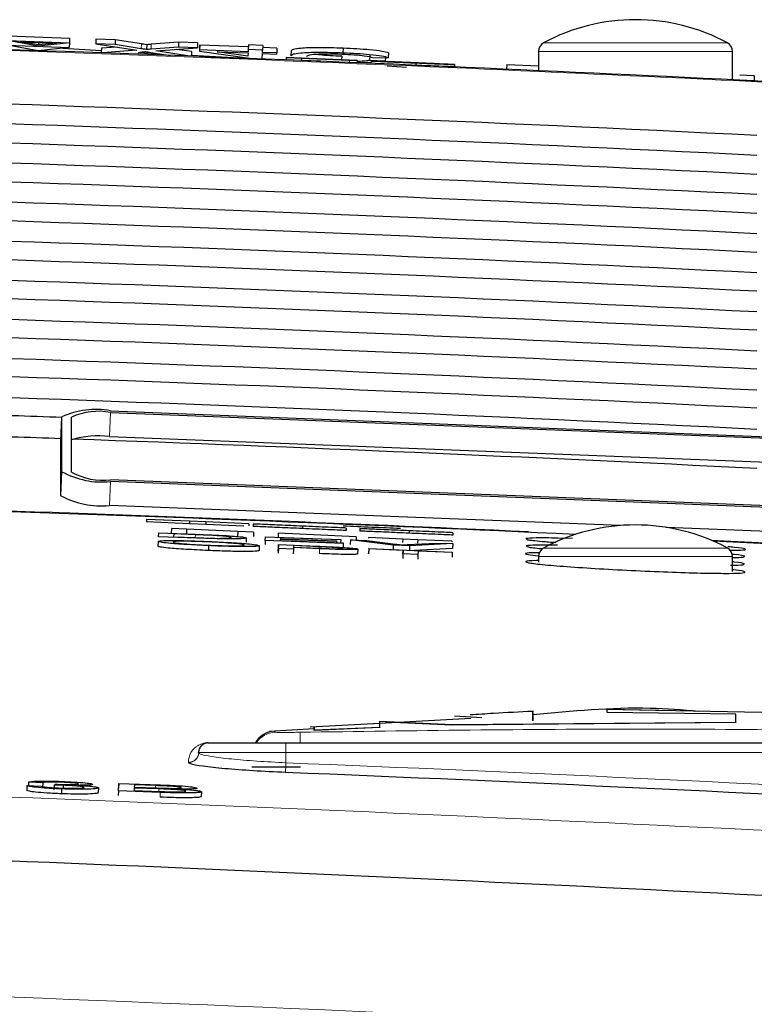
# Paper-space layout 'Blatt5' of a CAD drawing. Header units: millimetres. Extents: x 5 to 418, y 2 to 292.
# Tile 24 of 28: x 265.91 to 273.48, y 232.61 to 242.75. Entities that reach past the tile are written whole.
import ezdxf

# ---------------------------------------------------------------- set-up
doc = ezdxf.new("R2010")
doc.units = ezdxf.units.MM

psp = doc.layouts.new('Blatt5')

# ---------------------------------------------------------------- linework, layer by layer
at = {"color": 7, "linetype": 'Continuous', "lineweight": 25}
for p, q in [((265.7911, 242.5332), (266.4257, 242.5094)), ((266.1068, 242.4775), (265.7911, 242.5332)), ((265.793, 242.583), (266.4276, 242.5592)), ((265.9207, 242.5224), (266.2957, 242.5083)), ((266.1072, 242.4895), (265.9207, 242.5224)), ((266.4257, 242.5094), (266.1068, 242.4775)), ((266.1082, 242.5153), (266.1072, 242.4895)), ((266.4257, 242.5094), (266.4239, 242.4616)), ((266.4276, 242.5592), (266.4257, 242.5094)), ((266.6992, 242.5491), (266.6974, 242.4992)), ((266.897, 242.5416), (266.6992, 242.5491)), ((266.897, 242.5416), (266.8951, 242.4918)), ((267.1677, 242.4999), (266.897, 242.5416)), ((267.5499, 242.5172), (267.2689, 242.4953)), ((267.5499, 242.5172), (267.548, 242.4674)), ((267.7453, 242.5099), (267.5499, 242.5172)), ((267.7453, 242.5099), (267.7434, 242.46)), ((265.7893, 242.4854), (266.4239, 242.4616)), ((266.105, 242.4297), (265.7893, 242.4854)), ((266.4239, 242.4616), (266.105, 242.4297)), ((266.2957, 242.5083), (266.1072, 242.4895)), ((266.3572, 242.4549), (266.7539, 242.4332)), ((266.8951, 242.4918), (266.6974, 242.4992)), ((266.6974, 242.4992), (267.1203, 242.434)), ((266.7547, 242.4552), (266.7529, 242.4068)), ((266.9063, 242.467), (266.7547, 242.4552)), ((267.1203, 242.434), (266.7649, 242.4064)), ((267.1658, 242.4501), (266.8951, 242.4918)), ((267.1331, 242.4125), (267.3294, 242.4018)), ((267.2215, 242.4916), (267.2197, 242.4418)), ((267.548, 242.4674), (267.2671, 242.4455)), ((267.2841, 242.4088), (267.4668, 242.3806)), ((267.3169, 242.4268), (267.7434, 242.46)), ((267.6651, 242.3731), (267.3169, 242.4268)), ((267.6829, 242.4204), (267.5326, 242.4436)), ((267.7434, 242.46), (267.548, 242.4674)), ((267.6829, 242.4204), (267.6811, 242.3725)), ((267.7666, 242.4749), (267.7647, 242.4251)), ((267.7652, 242.4369), (267.7647, 242.4251)), ((267.7647, 242.4251), (268.3073, 242.3484)), ((267.767, 242.4867), (267.7652, 242.4369)), ((268.2661, 242.4181), (267.7652, 242.4369)), ((267.767, 242.4867), (267.7666, 242.4749)), ((268.268, 242.4679), (267.767, 242.4867)), ((267.9466, 242.4183), (268.2656, 242.4064)), ((268.2644, 242.3734), (267.9466, 242.4183)), ((268.268, 242.4679), (268.2661, 242.4181)), ((268.2669, 242.4404), (268.2661, 242.4181)), ((268.2688, 242.4902), (268.2669, 242.4404)), ((268.4143, 242.4349), (268.2669, 242.4404)), ((268.2688, 242.4902), (268.268, 242.4679)), ((268.4161, 242.4847), (268.2688, 242.4902)), ((268.4134, 242.4126), (268.4143, 242.4349)), ((268.5608, 242.4071), (268.4134, 242.4126)), ((268.4161, 242.4847), (268.4143, 242.4349)), ((268.5626, 242.4569), (268.4153, 242.4624)), ((268.5626, 242.4569), (268.5608, 242.4071)), ((268.709, 242.4272), (268.7072, 242.3774)), ((269.2435, 242.4549), (269.2417, 242.4051)), ((271.2552, 242.4221), (271.2552, 242.2243)), ((273.2552, 242.1302), (273.2552, 242.4221)), ((267.6815, 242.3825), (268.3013, 242.3486)), ((268.2656, 242.4064), (268.2644, 242.3734)), ((268.3331, 242.3474), (268.4109, 242.3444)), ((268.4109, 242.3444), (268.413, 242.4008)), ((268.413, 242.4008), (268.5603, 242.3953)), ((268.5603, 242.3953), (268.5608, 242.4071)), ((268.6575, 242.3607), (268.6565, 242.3357)), ((268.6584, 242.3348), (268.6565, 242.3357)), ((268.6594, 242.3598), (268.6575, 242.3607)), ((268.6575, 242.3607), (269.3902, 242.3299)), ((268.6594, 242.3598), (268.6584, 242.3348)), ((268.8134, 242.3283), (268.6584, 242.3348)), ((268.8144, 242.3533), (268.6594, 242.3598)), ((269.3904, 242.3298), (268.8127, 242.3541)), ((268.8127, 242.3541), (268.8134, 242.3538)), ((268.8134, 242.3538), (269.3065, 242.3331)), ((268.8144, 242.3533), (268.8134, 242.3283)), ((269.0411, 242.3191), (268.8134, 242.3287)), ((269.3067, 242.333), (268.8136, 242.3537)), ((268.8136, 242.3537), (268.8144, 242.3533)), ((269.2294, 242.3719), (269.228, 242.3367)), ((269.3067, 242.333), (269.3057, 242.3083)), ((269.3894, 242.3049), (269.3057, 242.3084)), ((269.3065, 242.3331), (269.3067, 242.333)), ((269.3904, 242.3298), (269.3894, 242.3049)), ((269.3902, 242.3299), (269.3904, 242.3298)), ((269.5187, 242.3799), (269.5169, 242.3301)), ((269.6788, 242.3212), (269.5169, 242.3301)), ((269.5324, 242.3234), (269.5313, 242.299)), ((269.5324, 242.3234), (269.6874, 242.3169)), ((269.5475, 242.36), (269.7097, 242.357)), ((269.5739, 242.322), (269.5739, 242.3217)), ((269.6586, 242.3181), (269.6788, 242.3212)), ((269.6802, 242.3575), (269.6788, 242.3212)), ((269.7116, 242.4068), (269.7097, 242.357)), ((269.6987, 242.2722), (269.8967, 242.2613)), ((269.9934, 242.3038), (269.9924, 242.2788)), ((270.363, 242.2889), (270.208, 242.2954)), ((270.392, 242.2873), (270.3909, 242.2623)), ((270.9297, 242.2889), (270.9274, 242.239)), ((270.9297, 242.2889), (271.2552, 242.2736)), ((273.4758, 242.1193), (273.3286, 242.1262)), ((273.4782, 242.1693), (273.3309, 242.1762)), ((273.4782, 242.1693), (273.4758, 242.1193)), ((266.3384, 238.415), (266.3483, 238.6616)), ((266.3483, 238.0956), (266.3483, 238.6616)), ((266.4483, 238.0917), (266.4483, 238.6576)), ((266.8479, 238.7228), (275.8408, 238.37)), ((266.8479, 238.7066), (275.8408, 238.3538)), ((266.838, 238.4601), (275.8309, 238.1073)), ((266.3384, 237.8491), (266.3384, 238.415)), ((275.8408, 237.6585), (266.8479, 238.0113)), ((275.8408, 237.6424), (266.8479, 237.9952)), ((272.0958, 237.5424), (266.838, 237.7487)), ((267.2196, 237.6059), (267.2186, 237.5809)), ((267.6617, 237.5616), (267.2186, 237.5809)), ((267.6628, 237.5866), (267.2196, 237.6059)), ((267.6628, 237.5866), (267.6617, 237.5616)), ((267.8297, 237.5543), (267.6617, 237.5616)), ((267.8308, 237.5793), (267.6628, 237.5866)), ((267.8308, 237.5793), (267.8297, 237.5543)), ((268.2213, 237.5373), (267.8297, 237.5543)), ((268.2741, 237.5601), (267.8308, 237.5793)), ((268.2741, 237.5601), (268.2732, 237.539)), ((268.3175, 237.5582), (268.3164, 237.5332)), ((267.3431, 237.4278), (267.3448, 237.4659)), ((267.3448, 237.4659), (267.7207, 237.4523)), ((267.477, 237.5127), (267.4747, 237.4628)), ((267.4805, 237.4625), (267.4747, 237.4628)), ((267.477, 237.5127), (267.4763, 237.4964)), ((267.632, 237.5056), (267.477, 237.5127)), ((267.4996, 237.4559), (267.4983, 237.4266)), ((267.4996, 237.4559), (267.4986, 237.4266)), ((267.7225, 237.4479), (267.4996, 237.4559)), ((267.632, 237.5056), (267.6298, 237.4569)), ((268.1585, 237.4815), (267.632, 237.5056)), ((268.1585, 237.4815), (268.1565, 237.4365)), ((268.3223, 237.474), (268.1585, 237.4815)), ((268.3223, 237.474), (268.3203, 237.43)), ((268.5759, 237.4624), (268.574, 237.4215)), ((268.5759, 237.4624), (268.5755, 237.4535)), ((269.3789, 237.4256), (268.5759, 237.4624)), ((268.8269, 237.5361), (268.8258, 237.5111)), ((269.2756, 237.5166), (269.2745, 237.4916)), ((269.4165, 237.5105), (269.4154, 237.4855)), ((269.9259, 237.4883), (269.9248, 237.4634)), ((270.3745, 237.4688), (270.3735, 237.4439)), ((275.8309, 237.3958), (272.5704, 237.5238)), ((267.3383, 237.3787), (267.3361, 237.3288)), ((267.7368, 237.4136), (267.3431, 237.4278)), ((267.4983, 237.4266), (267.7249, 237.4185)), ((268.2459, 237.4145), (268.2444, 237.3722)), ((268.4424, 237.3881), (268.4409, 237.3464)), ((268.4424, 237.3881), (268.4441, 237.4262)), ((269.2457, 237.3591), (268.4424, 237.3881)), ((268.4441, 237.4262), (269.2192, 237.3982)), ((268.5791, 237.3469), (268.5769, 237.297)), ((268.5773, 237.3049), (268.5791, 237.3469)), ((268.5791, 237.3469), (268.9829, 237.3295)), ((268.5982, 237.4001), (268.5976, 237.3869)), ((268.5976, 237.3869), (269.2459, 237.3635)), ((268.5982, 237.4001), (268.5977, 237.3869)), ((269.176, 237.3792), (268.5982, 237.4001)), ((268.5989, 237.4162), (268.5984, 237.4045)), ((268.5984, 237.4045), (269.1762, 237.3836)), ((268.5989, 237.4162), (268.5985, 237.4045)), ((269.219, 237.3938), (268.5989, 237.4162)), ((269.176, 237.3792), (269.1755, 237.366)), ((269.1762, 237.3836), (269.1756, 237.366)), ((269.1762, 237.3836), (269.176, 237.3792)), ((269.2192, 237.3982), (269.218, 237.3645)), ((269.219, 237.3938), (269.218, 237.3645)), ((269.2192, 237.3982), (269.219, 237.3938)), ((269.2457, 237.3591), (269.244, 237.3138)), ((269.2459, 237.3635), (269.2442, 237.3179)), ((269.2459, 237.3635), (269.2457, 237.3591)), ((269.319, 237.3946), (269.3172, 237.3461)), ((269.7605, 237.3405), (269.319, 237.3946)), ((269.319, 237.3946), (269.487, 237.3885)), ((269.3789, 237.4256), (269.3774, 237.3925)), ((269.487, 237.3885), (269.7848, 237.3504)), ((269.5057, 237.4198), (269.5053, 237.4116)), ((269.5057, 237.4198), (269.5055, 237.4154)), ((269.8579, 237.4036), (269.5057, 237.4198)), ((269.7605, 237.3405), (269.7589, 237.2961)), ((269.9286, 237.3344), (269.7605, 237.3405)), ((269.8579, 237.4036), (269.8562, 237.3669)), ((269.8579, 237.4036), (269.8575, 237.3967)), ((270.0128, 237.3965), (269.8579, 237.4036)), ((269.9048, 237.3461), (270.2057, 237.3625)), ((270.3738, 237.3564), (269.9286, 237.3344)), ((270.0128, 237.3965), (270.0112, 237.3603)), ((270.365, 237.3804), (270.0128, 237.3965)), ((270.2057, 237.3625), (270.3738, 237.3564)), ((270.365, 237.3804), (270.3648, 237.3748)), ((270.3738, 237.3564), (270.372, 237.3065)), ((271.607, 237.4095), (271.4531, 237.4131)), ((267.8587, 237.3353), (267.8566, 237.2854)), ((268.3809, 237.3343), (268.3788, 237.2844)), ((268.5773, 237.3049), (268.5752, 237.2575)), ((268.5761, 237.2771), (268.5769, 237.297)), ((268.7323, 237.2982), (268.5773, 237.3049)), ((268.7323, 237.2982), (268.7303, 237.2512)), ((268.733, 237.3155), (268.7323, 237.2982)), ((269.0023, 237.3039), (268.733, 237.3155)), ((268.7339, 237.3354), (268.7332, 237.3203)), ((268.7332, 237.3203), (268.9983, 237.3089)), ((268.9963, 237.3241), (268.7339, 237.3354)), ((269.3958, 237.2996), (269.3937, 237.2506)), ((269.5088, 237.302), (269.5067, 237.2522)), ((269.5067, 237.2528), (269.5069, 237.257)), ((269.509, 237.3069), (269.5069, 237.257)), ((269.5088, 237.302), (269.509, 237.3069)), ((269.861, 237.2869), (269.5088, 237.302)), ((269.509, 237.3069), (270.3685, 237.2699)), ((269.8594, 237.2497), (269.8575, 237.2044)), ((269.861, 237.2869), (269.8589, 237.2373)), ((269.8594, 237.2497), (269.861, 237.2869)), ((270.0144, 237.243), (269.8594, 237.2497)), ((269.9286, 237.3344), (269.9269, 237.2889)), ((270.372, 237.3065), (269.9744, 237.2868)), ((270.0144, 237.243), (270.0125, 237.1978)), ((270.016, 237.2802), (270.0144, 237.243)), ((270.3683, 237.265), (270.016, 237.2802)), ((270.3683, 237.265), (270.3661, 237.2154)), ((270.3685, 237.2699), (270.3683, 237.265)), ((271.2552, 237.2221), (271.2552, 237.1637)), ((273.2552, 237.0687), (273.2552, 237.2221)), ((271.964, 235.6526), (273.5563, 235.6229)), ((271.964, 235.6174), (271.964, 235.6526)), ((272.626, 235.6352), (271.964, 235.6476)), ((273.2873, 235.6026), (271.964, 235.6174)), ((269.6213, 235.5279), (270.3658, 235.4944)), ((269.6213, 235.4674), (269.6213, 235.5279)), ((270.559, 235.5578), (269.6223, 235.5059)), ((270.3658, 235.4894), (269.6793, 235.5203)), ((270.3658, 235.4944), (273.2873, 235.5195)), ((270.6729, 235.5624), (270.3913, 235.5813)), ((271.198, 235.6119), (271.198, 235.5306)), ((273.2873, 235.5195), (273.2873, 235.6026)), ((273.2873, 235.5195), (273.2873, 235.5144)), ((268.9458, 235.4508), (268.4849, 235.4227)), ((269.6223, 235.5059), (268.9036, 235.4661)), ((268.9454, 235.4389), (268.9454, 235.4682)), ((268.9454, 235.4395), (269.6213, 235.4674)), ((268.9454, 235.4631), (268.9454, 235.4395)), ((269.6213, 235.4624), (268.9454, 235.4345)), ((268.9454, 235.4395), (268.9454, 235.4345)), ((268.9454, 235.4389), (268.9454, 235.4339)), ((269.6213, 235.4674), (269.6213, 235.4624)), ((273.2873, 235.5144), (270.3658, 235.4894)), ((270.3658, 235.4944), (270.3658, 235.4894)), ((267.8514, 235.3061), (267.8548, 235.3061)), ((267.8552, 235.3058), (268.6552, 235.3058)), ((268.6552, 235.3058), (275.9552, 235.3058)), ((267.7552, 235.2036), (267.7552, 235.2058)), ((267.7552, 235.2058), (267.7552, 235.2036)), ((268.8052, 235.0558), (268.3052, 235.0558)), ((265.988, 234.8658), (265.9863, 234.818)), ((265.988, 234.8658), (266.1354, 234.8615)), ((266.004, 234.9015), (266.0027, 234.8653)), ((266.1513, 234.8952), (266.004, 234.9015)), ((266.1513, 234.8952), (266.1496, 234.8474)), ((266.2671, 234.8715), (266.2654, 234.8238)), ((266.2671, 234.8715), (266.2826, 234.8797)), ((266.3448, 234.8315), (266.3431, 234.7837)), ((266.3625, 234.8691), (266.3616, 234.8451)), ((266.7248, 234.8419), (266.7231, 234.794)), ((266.9302, 234.8115), (266.9285, 234.7634)), ((266.9302, 234.8115), (266.933, 234.8879)), ((267.3617, 234.7961), (266.9302, 234.8115)), ((266.933, 234.8879), (266.9312, 234.8396)), ((266.933, 234.8879), (267.3633, 234.8726)), ((267.0936, 234.841), (267.0926, 234.8146)), ((267.0926, 234.8146), (267.3645, 234.8049)), ((267.3468, 234.832), (267.0936, 234.841)), ((267.0947, 234.8733), (267.0939, 234.8498)), ((267.0939, 234.8498), (267.3308, 234.8414)), ((267.3137, 234.8655), (267.0947, 234.8733)), ((267.7856, 234.8029), (267.7838, 234.7531))]:
    psp.add_line(p, q, dxfattribs=at)
at = {"color": 7, "linetype": 'Continuous', "lineweight": 18}
for p, q in [((271.3079, 242.5101), (272.2552, 242.5101)), ((272.2552, 242.5101), (273.2026, 242.5101)), ((267.1677, 242.4999), (267.1658, 242.4501)), ((267.2689, 242.4953), (267.2671, 242.4455)), ((272.2552, 242.4221), (271.2552, 242.4221)), ((273.2552, 242.4221), (272.2552, 242.4221)), ((266.838, 238.4601), (266.8479, 238.7066)), ((266.3384, 237.8491), (266.3483, 238.0956)), ((266.838, 237.7487), (266.8479, 237.9952)), ((267.7225, 237.4479), (267.7214, 237.4186)), ((268.9963, 237.3241), (268.9956, 237.309)), ((269.0023, 237.3039), (269.0002, 237.2556)), ((271.3079, 237.3101), (272.2552, 237.3101)), ((272.2552, 237.3101), (273.2026, 237.3101)), ((272.2552, 237.2221), (271.2552, 237.2221)), ((273.2552, 237.2221), (272.2552, 237.2221)), ((268.5352, 235.4244), (268.5456, 235.4151)), ((268.6552, 235.3058), (268.6552, 235.2058)), ((268.6552, 235.2058), (267.7552, 235.2058)), ((268.6552, 235.2058), (268.6552, 235.1007)), ((275.9552, 235.2058), (268.6552, 235.2058)), ((267.6514, 235.1039), (267.6514, 235.1061)), ((267.3137, 234.8655), (267.3128, 234.842)), ((267.3468, 234.832), (267.3459, 234.8055)), ((267.3617, 234.7961), (267.3599, 234.7473))]:
    psp.add_line(p, q, dxfattribs=at)
at = {"color": 7, "linetype": 'Continuous', "lineweight": 18, "flags": 128}
for points in [[(268.8003, 235.4147), (268.8005, 235.4083), (268.8008, 235.393), (268.8012, 235.3693), (268.8019, 235.3382), (268.8025, 235.3058)], [(268.6552, 235.1007), (268.6545, 235.082), (268.6538, 235.0639), (268.6531, 235.0472), (268.6525, 235.0323), (268.652, 235.0199), (268.6516, 235.0103), (268.6513, 235.0039), (268.6512, 235.001)]]:
    psp.add_lwpolyline(points, dxfattribs=at)
at = {"color": 7, "linetype": 'Continuous', "lineweight": 25}
for centre, radius, start, end in [((272.2552, 240.7488), 2, 61.72629, 118.27371), ((271.3552, 242.4221), 0.1, 118.27371, 180), ((273.1552, 242.4221), 0.1, 0, 61.72629), ((248.7552, -257.2692), 500, 86.731382, 88.108492), ((266.6938, 237.9121), 0.8253, 79.23284, 114.74453), ((266.7246, 238.0581), 0.6601, 79.23086, 114.74659), ((266.7362, 237.4077), 1.0574, 84.47551, 105.80342), ((266.7603, 238.8519), 0.8612, 241.42151, 275.84231), ((266.7778, 238.6967), 0.689, 241.42174, 275.84114), ((266.7503, 238.6053), 0.8611, 241.42033, 275.84497), ((248.7552, -257.2692), 495.2486, 87.351945, 88.08164), ((272.2552, 235.5488), 2, 61.72629, 118.27371), ((248.7552, -257.2692), 495.2486, 86.670879, 87.187899), ((271.3552, 237.2221), 0.1, 118.27371, 180), ((273.1552, 237.2221), 0.1, 0, 61.72629), ((268.5552, 235.1782), 0.25, 94.66483, 149.31478), ((267.8552, 235.2058), 0.1, 90, 180), ((268.1997, 235.3362), 0.0304, 262.49205, 269.92301), ((248.7552, -257.2692), 492.6721, 86.835782, 87.685549)]:
    psp.add_arc(centre, radius, start, end, dxfattribs=at)
at = {"color": 7, "linetype": 'Continuous', "lineweight": 18}
for centre, radius, start, end in [((248.7552, -257.2692), 499.9912, 86.731382, 88.108428), ((248.7552, -257.2692), 495.257, 87.407731, 88.080946), ((248.7552, -257.2692), 495.257, 86.671096, 87.190539), ((268.5552, 235.1653), 0.25, 92.21545, 145.80178), ((267.8553, 235.3353), 0.0295, 262.36933, 269.9146), ((267.6553, 235.2059), 0.0999, 267.75382, 359.93751), ((267.6553, 235.2037), 0.0999, 267.75381, 359.94179), ((248.7552, -257.2692), 492.7719, 86.835782, 87.685549)]:
    psp.add_arc(centre, radius, start, end, dxfattribs=at)
at = {"color": 7, "linetype": 'Continuous', "lineweight": 25}
for centre, major_axis, start_param, end_param in [((248.7552, -258.4384), (0.0178, 500.6077), 6.2337607, 6.2502281), ((248.7552, -256.1059), (-0.0177, 498.0731), 6.2334376, 6.2499818), ((248.7552, -258.4374), (0.0178, 500.2063), 6.233721, 6.2501876), ((248.7552, -256.1069), (-0.0177, 497.6717), 6.2333975, 6.2499409), ((248.7552, -258.4365), (0.0178, 499.8049), 6.2336812, 6.2501471), ((248.7552, -256.1078), (-0.0177, 497.2703), 6.2333573, 6.2499), ((248.7552, -258.4356), (0.0178, 499.4035), 6.2336413, 6.2501065), ((248.7552, -256.1087), (-0.0177, 496.8689), 6.233317, 6.249859), ((248.7552, -258.4346), (0.0178, 499.0021), 6.2336014, 6.2500658), ((248.7552, -256.1097), (-0.0177, 496.4674), 6.2332767, 6.2498179), ((248.7552, -258.4337), (0.0177, 498.6007), 6.2335614, 6.2500251), ((248.7552, -256.1106), (-0.0177, 496.066), 6.2332363, 6.2497768), ((248.7552, -258.4328), (0.0177, 498.1992), 6.2335214, 6.2499843), ((248.7552, -256.1116), (-0.0176, 495.6646), 6.2331959, 6.2497355), ((248.7552, -258.4318), (0.0177, 497.7978), 6.2334813, 6.2499434), ((248.7552, -256.1125), (-0.0176, 495.2632), 6.2331553, 6.2496943), ((248.7552, -258.4309), (0.0177, 497.3964), 6.2478436, 6.2499025), ((248.7552, -256.1134), (-0.0176, 494.8618), 6.247609, 6.2496529), ((248.7552, -256.1134), (-0.0176, 494.8618), 6.2331147, 6.2473636), ((248.7552, -258.4285), (0.0177, 496.3875), 6.2407412, 6.2419351)]:
    psp.add_ellipse(centre, major_axis=major_axis, ratio=0.9999973, start_param=start_param, end_param=end_param, dxfattribs=at)
for points, knots in [([(267.1495, 242.4138), (267.1624, 242.4149), (267.1805, 242.4164), (267.2027, 242.4184), (267.2072, 242.4197), (267.2094, 242.4203)], [0, 0, 0, 0, 0.5612951, 0.781781, 1, 1, 1, 1]), ([(267.2197, 242.4418), (267.2095, 242.4433), (267.1915, 242.4461), (267.1737, 242.4489), (267.1658, 242.4501)], [0, 0, 0, 0, 0.559987, 1, 1, 1, 1]), ([(267.2215, 242.4916), (267.2114, 242.4932), (267.1933, 242.4959), (267.1755, 242.4987), (267.1677, 242.4999)], [0, 0, 0, 0, 0.5599908, 1, 1, 1, 1]), ([(267.2094, 242.4203), (267.2234, 242.4181), (267.2482, 242.4143), (267.2732, 242.4104), (267.2841, 242.4088)], [0, 0, 0, 0, 0.5599878, 1, 1, 1, 1]), ([(267.2671, 242.4455), (267.2582, 242.4448), (267.2423, 242.4436), (267.2266, 242.4423), (267.2197, 242.4418)], [0, 0, 0, 0, 0.55998788, 1, 1, 1, 1]), ([(267.2689, 242.4953), (267.2601, 242.4946), (267.2442, 242.4934), (267.2285, 242.4921), (267.2215, 242.4916)], [0, 0, 0, 0, 0.55998788, 1, 1, 1, 1]), ([(269.2417, 242.4051), (269.1555, 242.4078), (268.9838, 242.4132), (268.8018, 242.4061), (268.7219, 242.3928), (268.7121, 242.3825), (268.7072, 242.3774)], [0, 0, 0, 0, 0.2799545, 0.5580898, 0.7789086, 1, 1, 1, 1]), ([(269.2435, 242.4549), (269.1574, 242.4576), (268.9857, 242.463), (268.8037, 242.4559), (268.7238, 242.4425), (268.714, 242.4323), (268.709, 242.4272)], [0, 0, 0, 0, 0.27995433, 0.55808768, 0.77890969, 1, 1, 1, 1]), ([(269.7116, 242.4068), (269.6927, 242.4122), (269.655, 242.423), (269.5341, 242.4378), (269.3887, 242.4487), (269.2919, 242.4528), (269.2435, 242.4549)], [0, 0, 0, 0, 0.2802542, 0.5595465, 0.7795891, 1, 1, 1, 1]), ([(268.8692, 242.3712), (268.8726, 242.376), (268.8794, 242.3856), (268.9469, 242.3963), (269.0805, 242.3992), (269.1775, 242.3964), (269.2261, 242.3951)], [0, 0, 0, 0, 0.2812475, 0.5607143, 0.7801359, 1, 1, 1, 1]), ([(269.2294, 242.3719), (269.189, 242.3736), (269.1084, 242.3771), (269.0076, 242.3851), (268.9685, 242.3911), (268.9525, 242.3935)], [0, 0, 0, 0, 0.3717903, 0.7425043, 1, 1, 1, 1]), ([(269.2261, 242.3951), (269.2702, 242.3931), (269.3585, 242.3891), (269.4926, 242.3763), (269.5267, 242.3662), (269.5475, 242.36)], [0, 0, 0, 0, 0.2807141, 0.5608974, 1, 1, 1, 1]), ([(269.7097, 242.357), (269.6908, 242.3624), (269.6532, 242.3732), (269.5322, 242.3879), (269.3868, 242.3989), (269.2901, 242.403), (269.2417, 242.4051)], [0, 0, 0, 0, 0.280254, 0.5595409, 0.7795909, 1, 1, 1, 1]), ([(269.3895, 242.3073), (269.3932, 242.3072), (269.4472, 242.3058), (269.491, 242.3071), (269.5317, 242.3082)], [0, 0, 0, 0, 0.0685795, 1, 1, 1, 1]), ([(269.5169, 242.3301), (269.5037, 242.3278), (269.4774, 242.3232), (269.4286, 242.3196), (269.3921, 242.3196), (269.39, 242.3196)], [0, 0, 0, 0, 0.4861776, 0.9699733, 1, 1, 1, 1]), ([(269.9934, 242.3038), (269.9293, 242.3065), (269.8016, 242.3119), (269.6407, 242.3187), (269.5498, 242.3226), (269.5382, 242.3232), (269.5324, 242.3234)], [0, 0, 0, 0, 0.2808074, 0.5595604, 0.7796197, 1, 1, 1, 1]), ([(269.7366, 242.315), (269.7118, 242.3161), (269.6625, 242.3182), (269.5916, 242.3212), (269.5806, 242.3217), (269.5739, 242.322)], [0, 0, 0, 0, 0.2814337, 0.5622678, 1, 1, 1, 1]), ([(269.5739, 242.322), (269.5775, 242.3219), (269.5848, 242.3216), (269.6394, 242.3194), (269.7583, 242.3145), (269.8739, 242.3096), (269.9549, 242.3062)], [0, 0, 0, 0, 0.1870277, 0.3741209, 0.561136, 1, 1, 1, 1]), ([(269.6874, 242.3169), (269.6937, 242.3166), (269.7063, 242.3161), (269.7879, 242.3126), (269.8877, 242.3083), (269.9535, 242.3056), (269.9864, 242.3042)], [0, 0, 0, 0, 0.2806364, 0.558673, 0.7792031, 1, 1, 1, 1]), ([(269.9613, 242.3059), (269.9314, 242.3071), (269.8717, 242.3096), (269.7924, 242.313), (269.7384, 242.3152), (269.732, 242.3154), (269.7289, 242.3155)], [0, 0, 0, 0, 0.2813014, 0.5608342, 0.7806779, 1, 1, 1, 1]), ([(269.7289, 242.3155), (269.7308, 242.3154), (269.7342, 242.3153), (269.758, 242.3142), (269.7684, 242.3138)], [0, 0, 0, 0, 0.55962806, 1, 1, 1, 1]), ([(270.1196, 242.2989), (270.0762, 242.3007), (270.0047, 242.3037), (269.9032, 242.308), (269.818, 242.3116), (269.7637, 242.3139), (269.7366, 242.315)], [0, 0, 0, 0, 0.3399391, 0.5600275, 0.780079, 1, 1, 1, 1]), ([(269.7684, 242.3138), (269.8149, 242.3118), (269.8917, 242.3086), (270.0084, 242.3037), (270.1061, 242.2995), (270.1693, 242.2969), (270.2009, 242.2955)], [0, 0, 0, 0, 0.338405, 0.558971, 0.7795394, 1, 1, 1, 1]), ([(269.9549, 242.3062), (270.0094, 242.304), (270.118, 242.2994), (270.2588, 242.2934), (270.3451, 242.2897), (270.357, 242.2892), (270.363, 242.2889)], [0, 0, 0, 0, 0.2807934, 0.5601495, 0.779875, 1, 1, 1, 1]), ([(270.208, 242.2954), (270.202, 242.2957), (270.1901, 242.2962), (270.1013, 242.3), (270.0144, 242.3037), (269.9613, 242.3059)], [0, 0, 0, 0, 0.2810962, 0.560298, 1, 1, 1, 1]), ([(269.9864, 242.3042), (270.0193, 242.3028), (270.0851, 242.3001), (270.1701, 242.2965), (270.226, 242.2942), (270.2333, 242.294), (270.237, 242.2938)], [0, 0, 0, 0, 0.28092849, 0.56081013, 0.78050126, 1, 1, 1, 1]), ([(270.3909, 242.2623), (270.3822, 242.2627), (270.3648, 242.2633), (270.216, 242.2695), (270.0772, 242.2753), (269.9924, 242.2788)], [0, 0, 0, 0, 0.2799404, 0.5600788, 1, 1, 1, 1]), ([(270.392, 242.2873), (270.3833, 242.2877), (270.3659, 242.2883), (270.2171, 242.2944), (270.0782, 242.3003), (269.9934, 242.3038)], [0, 0, 0, 0, 0.2799398, 0.5600794, 1, 1, 1, 1]), ([(270.237, 242.2938), (270.2352, 242.2939), (270.2316, 242.2941), (270.1912, 242.2958), (270.1468, 242.2977), (270.1196, 242.2989)], [0, 0, 0, 0, 0.2800902, 0.5599724, 1, 1, 1, 1]), ([(270.2009, 242.2955), (270.23, 242.2943), (270.2882, 242.2918), (270.3513, 242.2892), (270.3866, 242.2876), (270.3902, 242.2874), (270.392, 242.2873)], [0, 0, 0, 0, 0.2803673, 0.5599077, 0.7798587, 1, 1, 1, 1]), ([(268.8269, 237.5361), (268.7446, 237.5396), (268.5804, 237.5468), (268.4068, 237.5543), (268.331, 237.5576), (268.322, 237.558), (268.3175, 237.5582)], [0, 0, 0, 0, 0.27995522, 0.55808854, 0.77891273, 1, 1, 1, 1]), ([(267.7207, 237.4523), (267.7572, 237.451), (267.8224, 237.4486), (267.8866, 237.4459), (267.9149, 237.4448)], [0, 0, 0, 0, 0.5601795, 1, 1, 1, 1]), ([(267.9041, 237.4405), (267.8707, 237.442), (267.811, 237.4447), (267.7495, 237.4469), (267.7225, 237.4479)], [0, 0, 0, 0, 0.5592558, 1, 1, 1, 1]), ([(267.9149, 237.4448), (267.9474, 237.4433), (268.0056, 237.4406), (268.0535, 237.4376), (268.0746, 237.4363)], [0, 0, 0, 0, 0.5598565, 1, 1, 1, 1]), ([(268.8258, 237.5111), (268.7435, 237.5147), (268.5793, 237.5218), (268.4057, 237.5293), (268.3299, 237.5326), (268.3209, 237.533), (268.3164, 237.5332)], [0, 0, 0, 0, 0.2799547, 0.5580878, 0.7789118, 1, 1, 1, 1]), ([(269.2745, 237.4916), (269.2563, 237.4924), (269.2199, 237.494), (269.1039, 237.499), (268.9647, 237.5051), (268.8721, 237.5091), (268.8258, 237.5111)], [0, 0, 0, 0, 0.2802591, 0.5595454, 0.7795949, 1, 1, 1, 1]), ([(269.2756, 237.5166), (269.2574, 237.5174), (269.221, 237.5189), (269.105, 237.524), (268.9658, 237.53), (268.8732, 237.534), (268.8269, 237.5361)], [0, 0, 0, 0, 0.2802565, 0.5595485, 0.7795851, 1, 1, 1, 1]), ([(269.9248, 237.4634), (269.8424, 237.4669), (269.6783, 237.4741), (269.5047, 237.4816), (269.4289, 237.4849), (269.4199, 237.4853), (269.4154, 237.4855)], [0, 0, 0, 0, 0.2799549, 0.558088, 0.7789119, 1, 1, 1, 1]), ([(269.9259, 237.4883), (269.8435, 237.4919), (269.6794, 237.499), (269.5058, 237.5066), (269.43, 237.5099), (269.421, 237.5103), (269.4165, 237.5105)], [0, 0, 0, 0, 0.2799547, 0.5580878, 0.7789118, 1, 1, 1, 1]), ([(270.3735, 237.4439), (270.3553, 237.4447), (270.3189, 237.4462), (270.2029, 237.4513), (270.0636, 237.4573), (269.9711, 237.4613), (269.9248, 237.4634)], [0, 0, 0, 0, 0.2802566, 0.5595489, 0.7795851, 1, 1, 1, 1]), ([(270.3745, 237.4688), (270.3563, 237.4696), (270.32, 237.4712), (270.2039, 237.4763), (270.0647, 237.4823), (269.9722, 237.4863), (269.9259, 237.4883)], [0, 0, 0, 0, 0.280259, 0.5595456, 0.7795949, 1, 1, 1, 1]), ([(267.3383, 237.3787), (267.3438, 237.3817), (267.3549, 237.3875), (267.4836, 237.3896), (267.6672, 237.3861), (267.7965, 237.381), (267.8612, 237.3784)], [0, 0, 0, 0, 0.2805708, 0.559576, 0.7795609, 1, 1, 1, 1]), ([(267.8587, 237.3353), (267.7793, 237.3391), (267.6207, 237.3466), (267.4451, 237.3599), (267.3543, 237.3709), (267.3436, 237.3761), (267.3383, 237.3787)], [0, 0, 0, 0, 0.2795994, 0.5587659, 0.7793111, 1, 1, 1, 1]), ([(267.8619, 237.3735), (267.8002, 237.3758), (267.6768, 237.3805), (267.5073, 237.3814), (267.4986, 237.3756), (267.4933, 237.372)], [0, 0, 0, 0, 0.28012667, 0.55965037, 1, 1, 1, 1]), ([(267.4933, 237.372), (267.4969, 237.3696), (267.5042, 237.3648), (267.5926, 237.3555), (267.7199, 237.3466), (267.8121, 237.3423), (267.8582, 237.3402)], [0, 0, 0, 0, 0.2806558, 0.5598846, 0.7798516, 1, 1, 1, 1]), ([(268.2459, 237.4145), (268.2403, 237.4119), (268.229, 237.4068), (268.1167, 237.4037), (267.9267, 237.407), (267.8003, 237.4114), (267.7368, 237.4136)], [0, 0, 0, 0, 0.2808401, 0.5599508, 0.7790666, 1, 1, 1, 1]), ([(267.8582, 237.3402), (267.9185, 237.3379), (268.0391, 237.3333), (268.1642, 237.3327), (268.2191, 237.3359), (268.2237, 237.3393), (268.226, 237.341)], [0, 0, 0, 0, 0.2790961, 0.5581907, 0.7788053, 1, 1, 1, 1]), ([(267.8612, 237.3784), (267.9421, 237.3745), (268.1036, 237.3668), (268.2814, 237.3532), (268.3684, 237.3422), (268.3768, 237.3369), (268.3809, 237.3343)], [0, 0, 0, 0, 0.27956687, 0.5585862, 0.77908743, 1, 1, 1, 1]), ([(268.226, 237.341), (268.2223, 237.3435), (268.215, 237.3484), (268.133, 237.3577), (268.0031, 237.3668), (267.909, 237.3713), (267.8619, 237.3735)], [0, 0, 0, 0, 0.2807959, 0.5600663, 0.7799873, 1, 1, 1, 1]), ([(268.0909, 237.4202), (268.0861, 237.4234), (268.0794, 237.4278), (267.9918, 237.4356), (267.9333, 237.4389), (267.9041, 237.4405)], [0, 0, 0, 0, 0.5591523, 0.7800449, 1, 1, 1, 1]), ([(267.9846, 237.4118), (268.0215, 237.4125), (268.0876, 237.4139), (268.0899, 237.4183), (268.0909, 237.4202)], [0, 0, 0, 0, 0.5574551, 1, 1, 1, 1]), ([(268.0746, 237.4363), (268.1069, 237.4339), (268.1715, 237.4293), (268.2339, 237.4216), (268.2414, 237.4172), (268.2459, 237.4145)], [0, 0, 0, 0, 0.2797655, 0.5599298, 1, 1, 1, 1]), ([(269.7848, 237.3504), (269.797, 237.3488), (269.8189, 237.346), (269.8369, 237.3433), (269.8449, 237.3421)], [0, 0, 0, 0, 0.5599915, 1, 1, 1, 1]), ([(269.8449, 237.3421), (269.8551, 237.3429), (269.8732, 237.3443), (269.8952, 237.3455), (269.9048, 237.3461)], [0, 0, 0, 0, 0.55997, 1, 1, 1, 1]), ([(271.4531, 237.4131), (271.37, 237.4141), (271.2037, 237.4161), (271.1523, 237.4111), (271.1266, 237.4086)], [0, 0, 0, 0, 0.5000026, 1, 1, 1, 1]), ([(271.4533, 237.3399), (271.3704, 237.3407), (271.2045, 237.3424), (271.1534, 237.337), (271.1278, 237.3343)], [0, 0, 0, 0, 0.50000268, 1, 1, 1, 1]), ([(271.1337, 237.4046), (271.1339, 237.4021), (271.1346, 237.396), (271.2459, 237.3829), (271.3849, 237.3724), (271.4348, 237.3686)], [0, 0, 0, 0, 0.29804276, 0.74826563, 1, 1, 1, 1]), ([(267.8566, 237.2854), (267.7772, 237.2891), (267.6185, 237.2967), (267.443, 237.31), (267.3521, 237.321), (267.3415, 237.3262), (267.3361, 237.3288)], [0, 0, 0, 0, 0.2796, 0.5587643, 0.7793092, 1, 1, 1, 1]), ([(268.3788, 237.2844), (268.3717, 237.2816), (268.3576, 237.2761), (268.2293, 237.2741), (268.0459, 237.2779), (267.9197, 237.2829), (267.8566, 237.2854)], [0, 0, 0, 0, 0.280353, 0.5595003, 0.7796355, 1, 1, 1, 1]), ([(268.3809, 237.3343), (268.3739, 237.3315), (268.3598, 237.326), (268.2314, 237.324), (268.0481, 237.3278), (267.9218, 237.3328), (267.8587, 237.3353)], [0, 0, 0, 0, 0.2803533, 0.5595033, 0.7796318, 1, 1, 1, 1]), ([(268.9829, 237.3295), (269.0134, 237.3282), (269.0679, 237.3258), (269.122, 237.3233), (269.1457, 237.3221)], [0, 0, 0, 0, 0.5600703, 1, 1, 1, 1]), ([(269.1229, 237.3183), (269.0994, 237.3194), (269.0574, 237.3215), (269.015, 237.3233), (268.9963, 237.3241)], [0, 0, 0, 0, 0.5595878, 1, 1, 1, 1]), ([(268.9983, 237.3089), (269.032, 237.3075), (269.099, 237.3047), (269.1893, 237.3023), (269.2352, 237.3033), (269.2389, 237.3052), (269.2408, 237.3061)], [0, 0, 0, 0, 0.2814094, 0.5597527, 0.7793563, 1, 1, 1, 1]), ([(269.3936, 237.2497), (269.3877, 237.2479), (269.3759, 237.2442), (269.2354, 237.2442), (269.0894, 237.2502), (269.0001, 237.2539)], [0, 0, 0, 0, 0.2807517, 0.5597065, 1, 1, 1, 1]), ([(269.3958, 237.2996), (269.3898, 237.2978), (269.378, 237.2941), (269.2375, 237.2941), (269.0916, 237.3001), (269.0023, 237.3039)], [0, 0, 0, 0, 0.2807516, 0.5597098, 1, 1, 1, 1]), ([(269.2408, 237.3061), (269.2394, 237.307), (269.2367, 237.3088), (269.2097, 237.3122), (269.171, 237.3154), (269.1389, 237.3173), (269.1229, 237.3183)], [0, 0, 0, 0, 0.28025487, 0.5600697, 0.78015317, 1, 1, 1, 1]), ([(269.1457, 237.3221), (269.1856, 237.32), (269.265, 237.3159), (269.3467, 237.3091), (269.3891, 237.3036), (269.3936, 237.301), (269.3958, 237.2996)], [0, 0, 0, 0, 0.2800036, 0.5589146, 0.7793922, 1, 1, 1, 1]), ([(271.265, 237.2629), (271.2544, 237.2629), (271.1684, 237.2631), (271.1167, 237.2565), (271.1182, 237.2452), (271.2158, 237.2343), (271.2571, 237.2296)], [0, 0, 0, 0, 0.0490637, 0.3969906, 0.7450565, 1, 1, 1, 1]), ([(271.1349, 237.3301), (271.1339, 237.3275), (271.1316, 237.3213), (271.2291, 237.3112), (271.2862, 237.3053)], [0, 0, 0, 0, 0.4135034, 1, 1, 1, 1]), ([(273.228, 237.2886), (273.281, 237.2891), (273.3907, 237.2902), (273.3963, 237.3009), (273.3316, 237.3127), (273.2304, 237.3214), (273.2071, 237.3234)], [0, 0, 0, 0, 0.2891702, 0.5981222, 0.9073522, 1, 1, 1, 1]), ([(273.3799, 237.2275), (273.3613, 237.2324), (273.3409, 237.2378), (273.2577, 237.2453), (273.2503, 237.2459)], [0, 0, 0, 0, 0.91082605, 1, 1, 1, 1]), ([(271.2634, 237.1812), (271.2537, 237.1812), (271.169, 237.1812), (271.1156, 237.1743), (271.1293, 237.1608), (271.2801, 237.1417), (271.538, 237.1201), (271.8779, 237.0979), (272.2602, 237.0777), (272.6418, 237.0617), (272.9796, 237.0518), (273.2344, 237.0491), (273.3819, 237.0541), (273.3909, 237.0665), (273.3395, 237.0781), (273.2598, 237.0857), (273.2552, 237.0861)], [0, 0, 0, 0, 0.0105818, 0.0924544, 0.1743659, 0.25639, 0.3385416, 0.4207865, 0.5030459, 0.5852417, 0.6673132, 0.7492562, 0.831122, 0.9129972, 0.9949687, 1, 1, 1, 1]), ([(273.2341, 237.1343), (273.2867, 237.1349), (273.3775, 237.1361), (273.3736, 237.1426), (273.3719, 237.1454)], [0, 0, 0, 0, 0.5789173, 1, 1, 1, 1]), ([(273.3785, 237.1494), (273.36, 237.1545), (273.3401, 237.16), (273.2583, 237.1675), (273.2521, 237.1681)], [0, 0, 0, 0, 0.9236245, 1, 1, 1, 1]), ([(273.2614, 237.2142), (273.3022, 237.2147), (273.3807, 237.2156), (273.3757, 237.2211), (273.3733, 237.2237)], [0, 0, 0, 0, 0.5196994, 1, 1, 1, 1]), ([(271.198, 235.6295), (271.0627, 235.6229), (270.8478, 235.6124), (270.6332, 235.598), (270.5537, 235.5926)], [0, 0, 0, 0, 0.62966188, 1, 1, 1, 1]), ([(271.198, 235.5357), (271.198, 235.5936), (271.198, 235.6599), (271.198, 235.6256), (271.198, 235.6212)], [0, 0, 0, 0, 0.8724064, 1, 1, 1, 1]), ([(272.906, 235.6299), (272.7396, 235.6428), (272.1709, 235.687), (271.6019, 235.6321), (271.1995, 235.5933)], [0, 0, 0, 0, 0.2927638, 1, 1, 1, 1]), ([(268.9454, 235.4345), (268.9454, 235.4505), (268.9454, 235.4706), (268.9454, 235.4604), (268.9454, 235.4583)], [0, 0, 0, 0, 0.7923361, 1, 1, 1, 1]), ([(267.8552, 235.3058), (267.8547, 235.3058), (267.852, 235.3058), (267.8432, 235.3053), (267.8363, 235.3041), (267.8266, 235.3018), (267.8165, 235.2982), (267.8038, 235.2921), (267.789, 235.2816), (267.7659, 235.257), (267.7563, 235.231), (267.7554, 235.21), (267.7552, 235.2058)], [0, 0, 0, 0, 0.0008963, 0.0042163, 0.0248082, 0.0459388, 0.0816592, 0.1414385, 0.2406397, 0.4039325, 0.8807846, 1, 1, 1, 1]), ([(267.8557, 235.3061), (267.9105, 235.3061), (268.0241, 235.3061), (268.1372, 235.3061), (268.1957, 235.3061)], [0, 0, 0, 0, 0.4823473, 1, 1, 1, 1]), ([(268.6512, 235.001), (268.5387, 235.0062), (268.3138, 235.0167), (268.0142, 235.0395), (267.788, 235.0644), (267.6684, 235.0869), (267.6562, 235.0991), (267.6514, 235.1039)], [0, 0, 0, 0, 0.2145895, 0.4291703, 0.6441594, 0.8595122, 1, 1, 1, 1]), ([(266.004, 234.9015), (266.0155, 234.904), (266.0383, 234.9091), (266.1251, 234.9127), (266.2326, 234.9124), (266.3048, 234.9102), (266.3408, 234.909)], [0, 0, 0, 0, 0.280256, 0.5595219, 0.7795929, 1, 1, 1, 1]), ([(266.3408, 234.909), (266.3864, 234.9071), (266.4775, 234.9032), (266.5881, 234.8946), (266.6547, 234.8855), (266.663, 234.8805), (266.6671, 234.878)], [0, 0, 0, 0, 0.2801851, 0.5598557, 0.7799919, 1, 1, 1, 1]), ([(266.343, 234.7816), (266.2929, 234.7837), (266.1928, 234.7879), (266.0768, 234.7977), (266.0056, 234.8075), (265.9927, 234.8131), (265.9862, 234.8159)], [0, 0, 0, 0, 0.2799088, 0.5592504, 0.7794815, 1, 1, 1, 1]), ([(266.3448, 234.8315), (266.2947, 234.8335), (266.1946, 234.8377), (266.0786, 234.8475), (266.0074, 234.8573), (265.9945, 234.8629), (265.988, 234.8658)], [0, 0, 0, 0, 0.2799078, 0.5592541, 0.7794807, 1, 1, 1, 1]), ([(266.1354, 234.8615), (266.1429, 234.8592), (266.1578, 234.8547), (266.2058, 234.8481), (266.2779, 234.843), (266.3262, 234.841), (266.3504, 234.8401)], [0, 0, 0, 0, 0.2808901, 0.5600714, 0.7796507, 1, 1, 1, 1]), ([(266.3451, 234.9001), (266.318, 234.9009), (266.2639, 234.9025), (266.2001, 234.9017), (266.1649, 234.8989), (266.1559, 234.8964), (266.1513, 234.8952)], [0, 0, 0, 0, 0.2799978, 0.5591341, 0.7793291, 1, 1, 1, 1]), ([(266.3625, 234.8691), (266.3444, 234.8697), (266.3121, 234.8707), (266.2809, 234.8712), (266.2671, 234.8715)], [0, 0, 0, 0, 0.559764, 1, 1, 1, 1]), ([(266.2826, 234.8797), (266.2866, 234.8796), (266.2936, 234.8793), (266.3007, 234.879), (266.3038, 234.8789)], [0, 0, 0, 0, 0.56004509, 1, 1, 1, 1]), ([(266.3038, 234.8789), (266.3329, 234.878), (266.3912, 234.8763), (266.4664, 234.876), (266.5142, 234.8785), (266.5179, 234.8814), (266.5197, 234.8829)], [0, 0, 0, 0, 0.2806727, 0.5609443, 0.7800379, 1, 1, 1, 1]), ([(266.7248, 234.8419), (266.718, 234.8385), (266.7043, 234.8317), (266.5994, 234.8275), (266.4738, 234.8275), (266.3878, 234.8301), (266.3448, 234.8315)], [0, 0, 0, 0, 0.2794021, 0.5590648, 0.7793801, 1, 1, 1, 1]), ([(266.5197, 234.8829), (266.5169, 234.8847), (266.5113, 234.8882), (266.4629, 234.8936), (266.4045, 234.8977), (266.3649, 234.8993), (266.3451, 234.9001)], [0, 0, 0, 0, 0.2794417, 0.5589384, 0.7792475, 1, 1, 1, 1]), ([(266.3504, 234.8401), (266.3844, 234.8391), (266.4524, 234.8371), (266.5283, 234.8385), (266.5712, 234.8421), (266.5754, 234.8455), (266.5774, 234.8472)], [0, 0, 0, 0, 0.27987547, 0.55898711, 0.7793135, 1, 1, 1, 1]), ([(266.5774, 234.8472), (266.5743, 234.8494), (266.5679, 234.8539), (266.5101, 234.8608), (266.4376, 234.8661), (266.3875, 234.8681), (266.3625, 234.8691)], [0, 0, 0, 0, 0.2797445, 0.5591653, 0.7794396, 1, 1, 1, 1]), ([(266.6671, 234.878), (266.6644, 234.8762), (266.659, 234.8728), (266.6089, 234.8687), (266.5473, 234.8685), (266.5097, 234.8684)], [0, 0, 0, 0, 0.2804855, 0.5609947, 1, 1, 1, 1]), ([(266.5097, 234.8684), (266.5444, 234.8664), (266.6136, 234.8624), (266.6842, 234.8548), (266.7203, 234.8477), (266.7233, 234.8438), (266.7248, 234.8419)], [0, 0, 0, 0, 0.2798076, 0.5591906, 0.7794062, 1, 1, 1, 1]), ([(267.5805, 234.844), (267.5772, 234.8462), (267.5721, 234.8495), (267.537, 234.8543), (267.4592, 234.8607), (267.3783, 234.8634), (267.3137, 234.8655)], [0, 0, 0, 0, 0.2495278, 0.375018, 0.5002497, 1, 1, 1, 1]), ([(267.3308, 234.8414), (267.3569, 234.8404), (267.4034, 234.8388), (267.4489, 234.8378), (267.469, 234.8373)], [0, 0, 0, 0, 0.5603898, 1, 1, 1, 1]), ([(267.6235, 234.8089), (267.6201, 234.8112), (267.6148, 234.8146), (267.5774, 234.8196), (267.4997, 234.8265), (267.4147, 234.8295), (267.3468, 234.832)], [0, 0, 0, 0, 0.2498087, 0.3755488, 0.5011542, 1, 1, 1, 1]), ([(267.3633, 234.8726), (267.4143, 234.8706), (267.5159, 234.8668), (267.6485, 234.8578), (267.7271, 234.8477), (267.7375, 234.842), (267.7426, 234.8392)], [0, 0, 0, 0, 0.2811108, 0.5600235, 0.7801051, 1, 1, 1, 1]), ([(267.4628, 234.8017), (267.4882, 234.8012), (267.5387, 234.8003), (267.5921, 234.8018), (267.6197, 234.8049), (267.6222, 234.8076), (267.6235, 234.8089)], [0, 0, 0, 0, 0.2802917, 0.5590147, 0.7794101, 1, 1, 1, 1]), ([(267.469, 234.8373), (267.4873, 234.8372), (267.524, 234.8368), (267.572, 234.8389), (267.5773, 234.8421), (267.5805, 234.844)], [0, 0, 0, 0, 0.2808729, 0.5610553, 1, 1, 1, 1]), ([(267.7426, 234.8392), (267.7393, 234.8373), (267.7327, 234.8336), (267.6769, 234.8293), (267.6103, 234.8291), (267.5696, 234.8289)], [0, 0, 0, 0, 0.2803305, 0.5607997, 1, 1, 1, 1]), ([(267.5696, 234.8289), (267.603, 234.8269), (267.6697, 234.8229), (267.7403, 234.8156), (267.7801, 234.8087), (267.7838, 234.8048), (267.7856, 234.8029)], [0, 0, 0, 0, 0.2802079, 0.5596747, 0.7797125, 1, 1, 1, 1]), ([(266.723, 234.792), (266.7162, 234.7886), (266.7025, 234.7818), (266.5976, 234.7776), (266.4721, 234.7776), (266.386, 234.7803), (266.343, 234.7816)], [0, 0, 0, 0, 0.2794025, 0.5590649, 0.7793743, 1, 1, 1, 1]), ([(267.7838, 234.7531), (267.7802, 234.7507), (267.7728, 234.7459), (267.7165, 234.7411), (267.5826, 234.7389), (267.4518, 234.7432), (267.3599, 234.7463)], [0, 0, 0, 0, 0.1871482, 0.3743202, 0.5607896, 1, 1, 1, 1]), ([(267.7856, 234.8029), (267.7819, 234.8005), (267.7746, 234.7957), (267.7183, 234.7909), (267.5844, 234.7888), (267.4535, 234.7931), (267.3617, 234.7961)], [0, 0, 0, 0, 0.1871499, 0.3743227, 0.5607853, 1, 1, 1, 1]), ([(267.3645, 234.8049), (267.3829, 234.8042), (267.4158, 234.803), (267.4485, 234.8021), (267.4628, 234.8017)], [0, 0, 0, 0, 0.56010855, 1, 1, 1, 1]), ([(278.1469, 233.4965), (273.2539, 233.7532), (263.4637, 234.2669), (248.9677, 234.4786), (234.2611, 234.3314), (224.4704, 233.8601), (219.3665, 233.6144)], [0, 0, 0, 0, 0.2499135, 0.5000434, 0.7393764, 1, 1, 1, 1])]:
    psp.add_open_spline(points, degree=3, knots=knots, dxfattribs=at)
at = {"color": 7, "linetype": 'Continuous', "lineweight": 18}
for points, knots in [([(268.5456, 235.4151), (268.5489, 235.4146), (268.5554, 235.4137), (268.5999, 235.4132), (268.6642, 235.4132), (268.7349, 235.4137), (268.7818, 235.4144), (268.8003, 235.4147)], [0, 0, 0, 0, 0.213852, 0.4292028, 0.6449135, 0.859644, 1, 1, 1, 1]), ([(268.8003, 235.4147), (269.9684, 235.431), (272.305, 235.4637), (274.6416, 235.431), (275.8101, 235.4147)], [0, 0, 0, 0, 0.4998959, 1, 1, 1, 1]), ([(267.6514, 235.1061), (267.6518, 235.1145), (267.6535, 235.1564), (267.6728, 235.2086), (267.7189, 235.2577), (267.7486, 235.2786), (267.774, 235.2909), (267.7942, 235.2981), (267.8136, 235.3026), (267.828, 235.3052), (267.8456, 235.306), (267.8503, 235.3061), (267.8514, 235.3061)], [0, 0, 0, 0, 0.1187964, 0.5940496, 0.7569491, 0.8560531, 0.9159266, 0.9518653, 0.9733047, 0.9948395, 0.9987731, 1, 1, 1, 1]), ([(267.7552, 235.2036), (267.7596, 235.1988), (267.7705, 235.1866), (267.8782, 235.1641), (268.0818, 235.1392), (268.3515, 235.1164), (268.554, 235.1059), (268.6552, 235.1007)], [0, 0, 0, 0, 0.1404791, 0.3558466, 0.5708611, 0.7854447, 1, 1, 1, 1]), ([(219.8409, 234.2038), (220.5065, 234.2423), (223.8344, 234.4344), (232.4958, 234.8374), (245.835, 235.129), (261.792, 234.9927), (272.3962, 234.4658), (277.6696, 234.2038)], [0, 0, 0, 0, 0.0345662, 0.1728355, 0.4495496, 0.7262637, 1, 1, 1, 1]), ([(212.92, 231.8248), (218.269, 232.1496), (228.9725, 232.7995), (243.9813, 233.0871), (259.6907, 233.0017), (270.0242, 232.5199), (276.076, 232.2377)], [0, 0, 0, 0, 0.2543634, 0.5089908, 0.7124423, 1, 1, 1, 1])]:
    psp.add_open_spline(points, degree=3, knots=knots, dxfattribs=at)

doc.saveas('drawing.dxf')
